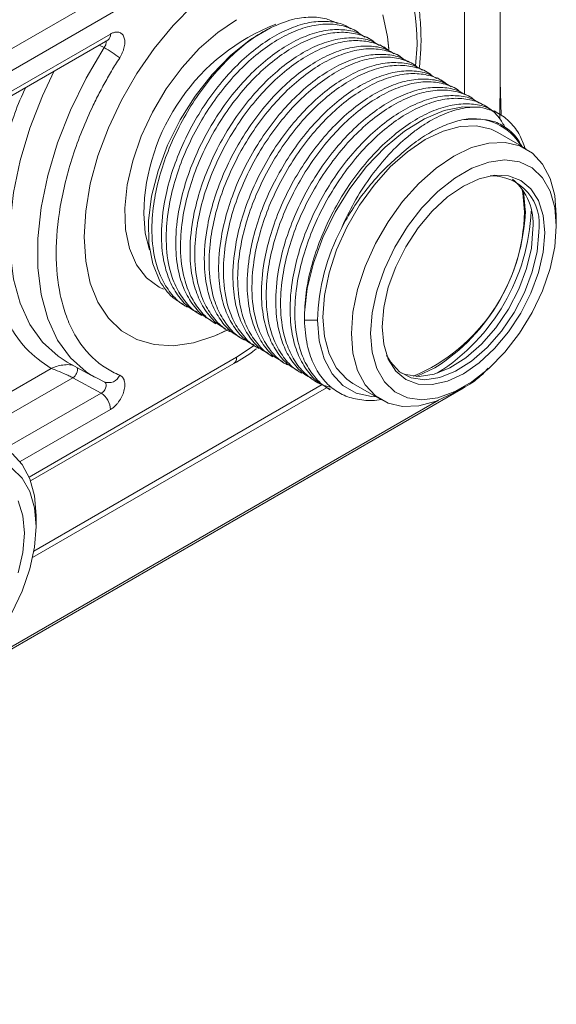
# Model space of a CAD drawing. Header units: millimetres. Extents: x 0 to 420, y 0 to 297.
# Tile 37 of 41: x 351 to 361, y 206 to 224. Entities that reach past the tile are written whole.
import ezdxf

# ---------------------------------------------------------------- set-up
doc = ezdxf.new("R2010")
doc.units = ezdxf.units.MM

msp = doc.modelspace()

# ---------------------------------------------------------------- linework, layer by layer
at = {"color": 7, "linetype": 'Continuous', "lineweight": 15}
for p, q in [((359.90554873, 222.65955698), (359.90554873, 230.63472904)), ((354.84042477, 225.89207774), (345.18841714, 220.32009234)), ((345.36210957, 220.0157136), (355.0141172, 225.587699)), ((347.70196035, 220.98535495), (352.67426641, 223.85580614)), ((357.22993244, 223.90754846), (357.14152943, 223.95858244)), ((357.49509407, 223.75447391), (357.40669105, 223.80550789)), ((347.65017241, 220.87089739), (352.62247847, 223.74134858)), ((352.6224574, 223.74133032), (352.62169349, 223.74141212)), ((357.76026097, 223.60139632), (357.67185795, 223.65243029)), ((358.0254226, 223.44832177), (357.93701958, 223.49935574)), ((358.29058949, 223.29524418), (358.20218648, 223.34627815)), ((358.55575639, 223.14216659), (358.46735338, 223.19320056)), ((358.82091802, 222.98909204), (358.732515, 223.04012601)), ((359.08608492, 222.83601444), (358.9976819, 222.88704842)), ((359.91913845, 222.3443289), (359.90554609, 222.98013369)), ((359.35125181, 222.68293685), (359.2628488, 222.73397083)), ((359.61641344, 222.5298623), (359.52801043, 222.58089628)), ((359.89900543, 222.65968472), (359.89537026, 222.28283371)), ((359.88158034, 222.37678471), (359.79317733, 222.42781869)), ((360.38826712, 221.723446), (359.85793859, 222.02959815)), ((360.37044954, 220.56952794), (360.37030203, 220.59515251)), ((360.94497694, 220.28888518), (360.9449743, 220.49298914)), ((354.0092336, 218.83880388), (354.09759446, 218.78779424)), ((354.27435308, 218.68575366), (354.36275609, 218.63471969)), ((354.53951998, 218.53267607), (354.62792299, 218.48164209)), ((356.51672084, 218.54891711), (356.27217692, 218.54891863)), ((354.80468687, 218.37959848), (354.89308989, 218.3285645)), ((355.0698485, 218.22652393), (355.15825152, 218.17548995)), ((355.3350154, 218.07344634), (355.42341841, 218.02241236)), ((351.87265443, 217.76827361), (352.37990492, 217.48973056)), ((355.6001823, 217.92036874), (355.68858531, 217.86933477)), ((355.86534393, 217.76729419), (355.95374694, 217.71626022)), ((351.19253337, 215.56698881), (354.96232926, 217.74324565)), ((356.13051082, 217.6142166), (356.21891384, 217.56318263)), ((351.97575879, 217.47817928), (352.50057398, 217.19244061)), ((352.29557961, 217.53932065), (352.55781994, 217.4052888)), ((356.39567772, 217.46113901), (356.48408074, 217.41010504)), ((339.41879411, 205.85384716), (359.21778328, 217.28356032)), ((351.22947771, 214.14501899), (356.68473134, 217.29426987)), ((351.25233448, 214.26381093), (356.60352227, 217.35298588)), ((356.66083935, 217.30806446), (356.74924236, 217.25703049)), ((357.17065553, 217.37458546), (357.70098406, 217.06843332)), ((359.04493379, 217.20166654), (359.2216845, 217.30373269)), ((351.29296931, 214.71689978), (351.29296667, 214.92100374))]:
    msp.add_line(p, q, dxfattribs=at)
at = {"color": 8, "linetype": 'Continuous', "lineweight": 15}
for p, q in [((359.23908061, 222.73503941), (359.23908061, 229.70587421)), ((352.55781994, 223.60522412), (352.46676431, 223.65145399)), ((358.36112224, 223.65488903), (358.33097671, 223.25805495)), ((360.37030203, 220.59515251), (360.33443506, 220.94821142)), ((355.33749416, 218.07864818), (355.0141172, 217.85770626)), ((355.0141172, 217.85770626), (351.16604671, 215.63626245)), ((350.16896818, 216.83978747), (351.57501602, 217.65148161)), ((350.46460461, 216.60580854), (351.97575879, 217.47817928)), ((349.83823922, 211.9111453), (358.76205995, 217.06275735)), ((352.50057398, 217.19244061), (350.71680345, 216.1626918)), ((352.67426641, 216.88806794), (351.0005255, 215.92183788))]:
    msp.add_line(p, q, dxfattribs=at)
at = {"color": 7, "linetype": 'Continuous', "lineweight": 15, "flags": 128}
for points in [[(354.85909582, 218.37195798), (354.61158845, 218.25740986), (354.21725727, 218.12882521), (353.83914472, 218.07340013), (353.48495314, 218.09226547), (353.16189228, 218.18503576), (352.87653441, 218.3498229), (352.63469316, 218.58326968), (352.44128917, 218.8806273), (352.30026055, 219.23584362), (352.21447854, 219.64168486), (352.18568961, 220.08988766), (352.21447854, 220.57133249), (352.30026055, 221.07621249), (352.44128917, 221.59425395), (352.63469316, 222.11491106), (352.87653441, 222.62758788), (353.16189228, 223.12183917), (353.48495314, 223.58761063), (353.83914472, 224.01541382), (354.21725727, 224.39654819)], [(354.21725727, 224.39654819), (353.83914472, 224.01541382), (353.48495314, 223.58761063), (353.16189228, 223.12183917), (352.87653441, 222.62758788), (352.63469316, 222.11491106), (352.44128917, 221.59425395), (352.30026055, 221.07621249), (352.21447854, 220.57133249), (352.18568961, 220.08988766), (352.21447854, 219.64168486), (352.30026055, 219.23584362), (352.44128917, 218.8806273), (352.63469316, 218.58326968), (352.87653441, 218.3498229), (353.16189228, 218.18503576), (353.48495314, 218.09226547), (353.83914472, 218.07340013), (354.21725727, 218.12882521), (354.61158845, 218.25740986), (354.84030886, 218.36237487)], [(357.72797385, 224.20956468), (357.81375585, 223.80372648), (357.8363413, 223.56814208)], [(357.83574597, 223.57790952), (357.81375585, 223.80372648), (357.72797385, 224.20956468)], [(353.5904467, 219.26717282), (353.45720208, 219.58880181), (353.38594756, 219.96688935), (353.37884845, 220.38992792), (353.43612338, 220.84506111), (353.55602853, 221.31844561), (353.7349182, 221.79566948), (353.96735017, 222.26223272), (354.2462543, 222.70393054), (354.56314592, 223.1073355), (354.90839183, 223.46018222), (355.27148693, 223.75173395), (355.64138611, 223.97312018)], [(356.27239819, 218.684518), (356.32445481, 219.1360851), (356.43893092, 219.60690735), (356.61236784, 220.08276594), (356.83952618, 220.54928405), (357.11354392, 220.99235877), (357.42613919, 221.39861282), (357.76787374, 221.75577778), (358.12841896, 222.05304844), (358.49688515, 222.2814554), (358.86213764, 222.43409013), (359.21314449, 222.5063544), (359.53929788, 222.49604842)], [(357.17065553, 217.37458546), (357.05854491, 217.45113809), (356.86854692, 217.65479571), (356.72855353, 217.92065907), (356.64281894, 218.24065013), (356.61394835, 218.60504536), (356.64281894, 219.00277691), (356.72855353, 219.42175198), (356.86854692, 219.84924827), (357.05854491, 220.2722729), (357.29277603, 220.67797309), (357.5641227, 221.05402086), (357.86433997, 221.38899484), (358.18430568, 221.67270721), (358.51429706, 221.89654588), (358.84428845, 222.05370716), (359.16425415, 222.13941932), (359.46447142, 222.15106882), (359.7358181, 222.08831126), (359.85793859, 222.02959815)], [(359.04493379, 217.20166654), (359.04462559, 217.20148862), (358.7146342, 217.04432735), (358.3946685, 216.95861822), (358.09445123, 216.94696568), (357.82310455, 217.00972325), (357.58887344, 217.14498595), (357.39887545, 217.34864357), (357.25888206, 217.61450693), (357.17314746, 217.93449798), (357.14427687, 218.29889322), (357.17314746, 218.69662477), (357.25888206, 219.11559984), (357.39887545, 219.54309613), (357.58887344, 219.96612076), (357.82310455, 220.37182094), (358.09445123, 220.74786872), (358.3946685, 221.0828427), (358.7146342, 221.36655507), (359.04462559, 221.59039374), (359.37461697, 221.74755501), (359.69458268, 221.83326718), (359.99479995, 221.84491668), (360.26614663, 221.78215911), (360.50037774, 221.64689641), (360.69037573, 221.44323879), (360.83036912, 221.17737543), (360.91610371, 220.85738742), (360.9449743, 220.49298914), (360.9449743, 220.49298914)], [(357.49783098, 218.29889018), (357.52717836, 218.68155387), (357.61422214, 219.08506556), (357.7559936, 219.49569006), (357.94766956, 219.89944288), (358.1827199, 220.28257701), (358.45314199, 220.63204061), (358.74972672, 220.93593482), (359.06237468, 221.18390916), (359.38043587, 221.36752198), (359.69308383, 221.48052328), (359.98966857, 221.51905853), (360.26009065, 221.48181762), (360.49514099, 221.37006684), (360.68681695, 221.18761837), (360.82858842, 220.94067972), (360.91562956, 220.63766511), (360.94497694, 220.28888518), (360.91562956, 219.90622453), (360.82858842, 219.50270827), (360.68681695, 219.09208378), (360.49514099, 218.68833095), (360.26009065, 218.30519986), (359.98966857, 217.95573627), (359.69308383, 217.65184206), (359.38043587, 217.40386772), (359.06237468, 217.2202549), (358.74972672, 217.10725359), (358.45314199, 217.06871835), (358.1827199, 217.10595926), (357.94766956, 217.217707), (357.7559936, 217.40015547), (357.61422214, 217.64709412), (357.52717836, 217.95011329), (357.49783098, 218.29889018)], [(360.72947483, 220.16447846), (360.70049888, 219.8080066), (360.61467999, 219.43177868), (360.4753188, 219.05025079), (360.28777059, 218.67808568), (360.05924511, 218.32958698), (359.79851944, 218.01814714), (359.51561399, 217.75572882), (359.22140528, 217.55242538), (358.92719393, 217.41604115), (358.64429111, 217.35182531), (358.38356544, 217.3622377), (358.15503733, 217.44688497), (357.96748912, 217.60251153), (357.82813056, 217.82313793), (357.74231168, 218.10028148), (357.71333572, 218.42329841), (357.74231168, 218.77977028), (357.82813056, 219.15599516), (357.96748912, 219.53752153), (358.15503733, 219.90968968), (358.38356544, 220.2581899), (358.64429111, 220.56962974), (358.92719393, 220.8320435), (359.22140528, 221.03535454), (359.51561399, 221.17173117), (359.79851944, 221.23595157), (360.05924511, 221.22553918), (360.28777059, 221.14089038), (360.4753188, 220.98526078), (360.61467999, 220.7646359), (360.70049888, 220.4874954), (360.72947483, 220.16447846)], [(360.3041183, 220.9921675), (360.32274194, 220.90513534), (360.35277157, 220.55932266)], [(357.79688394, 217.89992522), (357.86781182, 217.77185966), (358.03740811, 217.58838816), (358.25258357, 217.47641262), (358.5045269, 217.44051642), (358.78292527, 217.48216823), (359.07637797, 217.59965959), (359.37287578, 217.78819006), (359.66027514, 218.04003144), (359.92681445, 218.34487753), (360.16157766, 218.69024862), (360.3549553, 219.06200405), (360.49903167, 219.44492162), (360.5879062, 219.82333026), (360.61793847, 220.18173208)], [(358.0616004, 217.57062286), (358.14651576, 217.53764426), (358.39845908, 217.50174807), (358.67685746, 217.54339987), (358.97031016, 217.66089123), (359.26680797, 217.8494217), (359.55420733, 218.10126309), (359.82074663, 218.40610917), (360.05550985, 218.75148026), (360.24888749, 219.12323265), (360.39296386, 219.50615326), (360.48183839, 219.88456191), (360.51187065, 220.24296373)], [(356.51672084, 218.54891711), (356.54706657, 218.16587519), (356.6371897, 217.82951552), (356.78434542, 217.55004985), (356.98406353, 217.33597297), (357.23028015, 217.19378894), (357.51550895, 217.12782091), (357.60599823, 217.1232679)], [(350.84837011, 216.07491101), (351.0383681, 215.87125339), (351.17836149, 215.60539003), (351.26409608, 215.28540202), (351.29296667, 214.92100374), (351.29296667, 214.92100374)], [(350.84313336, 215.79808143), (351.03480932, 215.61563296), (351.17658079, 215.36869432), (351.26362193, 215.06567971), (351.29296931, 214.71689978), (351.26362193, 214.33423913), (351.17658079, 213.93072287), (351.03480932, 213.52009838), (350.84313336, 213.11634555)], [(350.96267236, 215.1926505), (351.04849124, 214.91551), (351.0774672, 214.59249306)], [(351.0774672, 214.59249306), (351.04849124, 214.2360212), (350.96267236, 213.85979327)]]:
    msp.add_lwpolyline(points, dxfattribs=at)
at = {"color": 8, "linetype": 'Continuous', "lineweight": 15, "flags": 128}
for points in [[(353.65941212, 219.12241016), (353.57687278, 219.16132623), (353.34411418, 219.33235031), (353.15939771, 219.57214312), (353.02803916, 219.87380522), (352.95381329, 220.22865329), (352.93886169, 220.62648325), (352.98361111, 221.05584857), (353.08677342, 221.50440097), (353.24538255, 221.95923415), (353.4548761, 222.4072625), (353.70922443, 222.83559369), (354.00111242, 223.23191347), (354.32214234, 223.58480962), (354.66308136, 223.88413993), (355.0141172, 224.12129536)], [(352.55781994, 223.60522412), (352.22139853, 223.03333588), (351.9314124, 222.43998606), (351.69300085, 221.83570356), (351.51039173, 221.23119071), (351.38682507, 220.63716976), (351.32448725, 220.06417443), (351.32448725, 219.52235983), (351.38682507, 219.02133821), (351.51039173, 218.56998429), (351.69300085, 218.1763105), (351.9314124, 217.84728602), (352.22139853, 217.5887501), (352.29557961, 217.53932065)], [(351.63184314, 223.16945955), (351.41404403, 222.71033987), (351.17846686, 222.10896511), (350.99808625, 221.50764296), (350.87605268, 220.91687969), (350.81449984, 220.3469961), (350.81449984, 219.80793437), (350.87605268, 219.30911513), (350.99808625, 218.85924881), (351.17846686, 218.46619273), (351.41404403, 218.13680654), (351.70070582, 217.8768443), (351.87265443, 217.76827361)], [(353.2905429, 220.52360649), (353.31941349, 220.15921125), (353.39992978, 219.85297137)], [(358.3454041, 217.50273461), (358.3757314, 217.51321247), (358.69450645, 217.66274583)]]:
    msp.add_lwpolyline(points, dxfattribs=at)
at = {"color": 8, "linetype": 'Continuous', "lineweight": 15}
for centre, radius, start, end in [((357.14047373, 220.45108625), 3.85061379, 111.278310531, 178.920860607), ((352.5553095, 223.840685), 0.11991412, 304.06564037, 7.244270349), ((354.89135348, 217.84430487), 0.12349303, 305.081084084, 6.229970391)]:
    msp.add_arc(centre, radius, start, end, dxfattribs=at)
at = {"color": 7, "linetype": 'Continuous', "lineweight": 15}
for centre, radius, start, end in [((351.05600604, 221.00954606), 2.99883137, 53.351839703, 59.947077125), ((359.40881714, 221.25872493), 1.02577224, 30.431008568, 99.95967832), ((359.74102474, 220.33476629), 0.89016693, 350.100744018, 91.599833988), ((359.45378407, 220.34315718), 1.06281982, 354.590617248, 50.227131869), ((356.98367542, 220.61206661), 3.36950898, 292.851015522, 359.10309521), ((356.75886199, 220.71530132), 3.61452825, 302.379038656, 357.688642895), ((356.74044748, 220.7262489), 3.7393582, 302.364758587, 357.597938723), ((360.44080569, 218.43844969), 3.92563944, 152.53968729, 178.38748492), ((351.8859721, 217.62747249), 0.17421284, 301.023195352, 13.421661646), ((352.64242103, 217.60727132), 0.21898466, 247.273455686, 338.385148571), ((359.19151371, 217.32621177), 0.05009229, 301.629446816, 346.548143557), ((352.28950632, 216.87024759), 0.38517256, 2.651786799, 56.771313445)]:
    msp.add_arc(centre, radius, start, end, dxfattribs=at)
for points, knots in [([(358.36112191, 223.65488835), (358.36112191, 224.67992045), (358.0084743, 225.4594681), (356.7531395, 226.18439304), (355.90177284, 226.10013398), (355.0141171, 225.58770122)], [0, 0, 0, 0, 0.5, 0.5, 1, 1, 1, 1]), ([(358.40250781, 223.21754818), (358.41346483, 223.33085681), (358.43829842, 223.58766591), (358.43492437, 223.97089491), (358.39861915, 224.36656975), (358.32334293, 224.74089023), (358.20947198, 225.09032418), (358.05514106, 225.41022939), (357.85991772, 225.6985981), (357.61738766, 225.94283984), (357.42862155, 226.09614825), (357.31238537, 226.14778777), (357.30271214, 226.15208523)], [0, 0, 0, 0, 0.0855877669, 0.1939809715, 0.3034442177, 0.4138518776, 0.5252235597, 0.6377615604, 0.7519125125, 0.8685281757, 0.9890588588, 1, 1, 1, 1]), ([(355.64138611, 223.97312018), (355.78022358, 224.03158989), (356.03546178, 224.13908034), (356.38342255, 224.17880029), (356.66712498, 224.15589096), (356.82060358, 224.08197439), (356.88790023, 224.04956376)], [0, 0, 0, 0, 0.3001693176, 0.5518299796, 0.803488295, 1, 1, 1, 1]), ([(354.10119802, 218.79444643), (354.08102678, 218.80352378), (353.96932792, 218.8537899), (353.80762411, 219.01707838), (353.62741789, 219.28346526), (353.48749482, 219.66247386), (353.42637444, 220.13605548), (353.46133387, 220.66454377), (353.561018, 221.15343806), (353.71037369, 221.62136438), (353.91306236, 222.08318539), (354.16106404, 222.52653881), (354.4483302, 222.93810765), (354.76527412, 223.30808885), (355.10382914, 223.62281166), (355.39977331, 223.84018784), (355.57900782, 223.93880043), (355.64138611, 223.97312018)], [0, 0, 0, 0, 0.0153339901, 0.0849124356, 0.1544892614, 0.224065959, 0.3237868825, 0.4062324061, 0.4758113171, 0.5453907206, 0.6149692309, 0.6845481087, 0.7541251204, 0.8237018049, 0.8932804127, 0.9628587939, 1, 1, 1, 1]), ([(357.13615834, 223.94922164), (357.09359761, 223.97596757), (356.97073154, 224.05317882), (356.72321253, 224.09751239), (356.40795263, 224.08738699), (356.06889681, 223.99427633), (355.71885731, 223.8286705), (355.36729604, 223.59077083), (355.02483873, 223.29009607), (354.70171968, 222.93262917), (354.4061341, 222.5306345), (354.14773057, 222.09390476), (353.93287278, 221.6356565), (353.77004734, 221.16788945), (353.64611125, 220.63755318), (353.60205338, 220.1028379), (353.65375227, 219.62465953), (353.76846252, 219.25891554), (353.93435475, 218.97513629), (354.1071151, 218.78434469), (354.23790347, 218.71672917), (354.27972153, 218.69510989)], [0, 0, 0, 0, 0.0284657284, 0.0821760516, 0.1358864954, 0.1895977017, 0.2433090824, 0.2970197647, 0.3507299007, 0.4044404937, 0.458150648, 0.5118623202, 0.565573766, 0.6192839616, 0.6729944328, 0.7499741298, 0.8136187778, 0.867330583, 0.9210424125, 0.9747542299, 1, 1, 1, 1]), ([(354.36635965, 218.64137188), (354.34618836, 218.65044926), (354.23448928, 218.7007155), (354.07279257, 218.86399989), (353.89258643, 219.13038678), (353.75265209, 219.50940169), (353.6915459, 219.98297546), (353.72649401, 220.51146992), (353.82617839, 221.00036437), (353.97554168, 221.46828536), (354.17823151, 221.9301099), (354.42622095, 222.37345446), (354.7135029, 222.78507272), (355.03042798, 223.15484756), (355.36904258, 223.47034641), (355.71918356, 223.72483588), (356.07078, 223.90883696), (356.41299376, 224.01982242), (356.73704988, 224.05377423), (357.02912676, 224.00446108), (357.2237627, 223.93076736), (357.30461542, 223.85489164), (357.31520342, 223.8449554)], [0, 0, 0, 0, 0.0116058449, 0.0642677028, 0.1169283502, 0.1695889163, 0.2450647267, 0.307465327, 0.3601275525, 0.412790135, 0.4654520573, 0.5181142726, 0.5707750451, 0.6234355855, 0.6760975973, 0.7287594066, 0.781420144, 0.8340811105, 0.8867417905, 0.9394023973, 0.9920644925, 1, 1, 1, 1]), ([(352.67426615, 223.85580608), (352.68324476, 223.86068548), (352.70120275, 223.8704447), (352.72795129, 223.88091445), (352.75844629, 223.88937925), (352.79193193, 223.8932873), (352.83832442, 223.88854149), (352.88746493, 223.86237474), (352.92726281, 223.80299495), (352.9431411, 223.7196008), (352.93616361, 223.6373601), (352.91853323, 223.56840626), (352.89954559, 223.51625098), (352.8756933, 223.46449442), (352.85590389, 223.43186987), (352.84600756, 223.41555491)], [0, 0, 0, 0, 0.0417647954, 0.0835332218, 0.1257417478, 0.1882165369, 0.250586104, 0.3754009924, 0.5002273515, 0.6248869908, 0.7498160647, 0.8120013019, 0.8746333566, 0.93730636, 1, 1, 1, 1]), ([(357.40131997, 223.79614709), (357.35875904, 223.82289313), (357.23589235, 223.90010474), (356.98838081, 223.94443401), (356.67312168, 223.93430822), (356.33405393, 223.84120423), (355.98402917, 223.67559023), (355.6324532, 223.43769867), (355.29000766, 223.1370174), (354.96688837, 222.77955065), (354.67129196, 222.3775619), (354.41289989, 221.9408259), (354.19803913, 221.4825792), (354.035214, 221.01481199), (353.91127991, 220.48447466), (353.86721092, 219.94976554), (353.91892106, 219.47158091), (354.03362895, 219.10583821), (354.19952177, 218.82205863), (354.37228199, 218.63126711), (354.50307037, 218.56365158), (354.54488843, 218.5420323)], [0, 0, 0, 0, 0.0284657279, 0.0821760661, 0.1358865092, 0.1895976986, 0.243309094, 0.2970197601, 0.3507299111, 0.4044405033, 0.4581506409, 0.5118623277, 0.5655737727, 0.6192839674, 0.6729944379, 0.7499741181, 0.8136187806, 0.867330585, 0.9210424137, 0.9747542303, 1, 1, 1, 1]), ([(354.63152655, 218.48829429), (354.61135531, 218.49737164), (354.49965645, 218.54763775), (354.33795252, 218.7109263), (354.15774683, 218.97731289), (354.01782154, 219.35632269), (353.95671235, 219.82989812), (353.99166046, 220.35839258), (354.09134707, 220.84728586), (354.24070183, 221.31521156), (354.44339187, 221.77703599), (354.69138897, 222.22037631), (354.97867201, 222.63199398), (355.29558509, 223.00177538), (355.63421444, 223.31726618), (355.98434072, 223.57176372), (356.33594888, 223.7557583), (356.67816264, 223.86674373), (357.00220706, 223.90070218), (357.29429859, 223.85138068), (357.48892402, 223.777693), (357.56977701, 223.70181711), (357.58036505, 223.69188085)], [0, 0, 0, 0, 0.0116058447, 0.064267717, 0.1169283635, 0.169588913, 0.2450647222, 0.3074653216, 0.3601275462, 0.4127901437, 0.4654520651, 0.5181142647, 0.5707750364, 0.6234355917, 0.676097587, 0.7287594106, 0.7814201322, 0.8340810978, 0.8867417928, 0.9394023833, 0.9920644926, 1, 1, 1, 1]), ([(357.66648686, 223.6430695), (357.62392622, 223.66981538), (357.50106039, 223.7470265), (357.25353831, 223.79136179), (356.9382911, 223.78122922), (356.59922028, 223.68812695), (356.24919575, 223.5225128), (355.89762191, 223.28462012), (355.5551678, 222.98394363), (355.23204867, 222.62647678), (354.93646022, 222.22448362), (354.67806814, 221.78774763), (354.46319942, 221.32950533), (354.30037425, 220.86173814), (354.17644946, 220.33139567), (354.13237733, 219.79668821), (354.18408758, 219.31850354), (354.29879741, 218.95275976), (354.46468259, 218.66898451), (354.63744063, 218.47819428), (354.76823525, 218.41057515), (354.81005533, 218.38895471)], [0, 0, 0, 0, 0.02846572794, 0.08217605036, 0.1358865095, 0.18959769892, 0.24330909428, 0.29701976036, 0.35072989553, 0.4044404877, 0.45815064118, 0.51186232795, 0.56557375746, 0.61928395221, 0.67299443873, 0.749974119, 0.81361878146, 0.86733058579, 0.92104239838, 0.97475421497, 1, 1, 1, 1]), ([(354.89669344, 218.33521669), (354.8765222, 218.34429405), (354.76482334, 218.39456016), (354.60311953, 218.55784864), (354.42291332, 218.82423553), (354.28299024, 219.20324413), (354.22186989, 219.67682576), (354.25682923, 220.20531399), (354.35651362, 220.69420846), (354.50586838, 221.16213416), (354.70856052, 221.6239575), (354.95654933, 222.0673024), (355.24383151, 222.47892054), (355.56075631, 222.84869552), (355.89937178, 223.16419389), (356.24950956, 223.41868511), (356.60111779, 223.60267961), (356.94331977, 223.71367167), (357.26737908, 223.74762172), (357.5594551, 223.69830905), (357.75409123, 223.62461522), (357.83494395, 223.5487395), (357.84553194, 223.53880326)], [0, 0, 0, 0, 0.0116058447, 0.064267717, 0.1169283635, 0.1695889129, 0.2450647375, 0.3074653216, 0.3601275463, 0.4127901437, 0.4654520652, 0.5181142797, 0.5707750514, 0.6234355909, 0.6760976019, 0.7287594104, 0.7814201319, 0.8340811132, 0.8867417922, 0.9394023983, 0.9920644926, 1, 1, 1, 1]), ([(357.93164849, 223.48999495), (357.88908986, 223.51673967), (357.76622988, 223.59394741), (357.51870698, 223.63828322), (357.20344832, 223.6281571), (356.86439216, 223.53504663), (356.51435275, 223.36944076), (356.16279146, 223.1315411), (355.82033416, 222.83086634), (355.4972151, 222.47339943), (355.20162952, 222.07140477), (354.943226, 221.63467503), (354.7283682, 221.17642677), (354.56554276, 220.70865971), (354.44160667, 220.17832345), (354.3975488, 219.64360817), (354.4492477, 219.16542979), (354.56395795, 218.79968581), (354.72985017, 218.51590656), (354.90261053, 218.32511496), (355.0333989, 218.25749944), (355.07521696, 218.23588016)], [0, 0, 0, 0, 0.0284657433, 0.0821760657, 0.1358865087, 0.1895977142, 0.243309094, 0.2970197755, 0.3507299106, 0.4044405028, 0.4581506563, 0.5118623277, 0.5655737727, 0.6192839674, 0.6729944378, 0.7499741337, 0.8136187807, 0.867330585, 0.9210424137, 0.9747542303, 1, 1, 1, 1]), ([(352.84600756, 223.41555491), (352.82016582, 223.37481014), (352.76854085, 223.29341283), (352.69379958, 223.1695306), (352.62118327, 223.04457213), (352.55087457, 222.91839486), (352.48282508, 222.79103852), (352.41704714, 222.66248848), (352.29917507, 222.42171451), (352.14203956, 222.06457201), (351.97009656, 221.59069807), (351.8342943, 221.11822926), (351.7060646, 220.50598687), (351.64136473, 219.77565501), (351.70605806, 219.12009201), (351.83427444, 218.65588857), (351.97004579, 218.34026121), (352.14200396, 218.06483224), (352.31356561, 217.87304133), (352.46520399, 217.74335359), (352.58497422, 217.65889515), (352.71129985, 217.58526137), (352.80106008, 217.54617754), (352.84600756, 217.52660629)], [0, 0, 0, 0, 0.0176952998, 0.035350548, 0.0529822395, 0.0706069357, 0.0882412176, 0.1059016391, 0.1236046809, 0.1868455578, 0.2501183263, 0.3133592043, 0.376631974, 0.5000048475, 0.623377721, 0.6866185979, 0.7498913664, 0.8131322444, 0.876405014, 0.9073422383, 0.9381945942, 0.969050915, 1, 1, 1, 1]), ([(355.16185507, 218.18214214), (355.14168385, 218.19121949), (355.02998508, 218.24148555), (354.86827857, 218.40477555), (354.68808434, 218.67115565), (354.54814646, 219.05017255), (354.48704185, 219.52374543), (354.52198859, 220.05224065), (354.6216763, 220.54113333), (354.77102786, 221.00906073), (354.97372962, 221.47087876), (355.22171499, 221.91422548), (355.5090012, 222.32584147), (355.82591342, 222.69562335), (356.16454307, 223.01111398), (356.51466905, 223.2656117), (356.86627813, 223.44960575), (357.20848847, 223.56059309), (357.5325455, 223.59454439), (357.82462213, 223.54523138), (358.01925813, 223.47153763), (358.10011084, 223.39566191), (358.11069884, 223.38572567)], [0, 0, 0, 0, 0.0116058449, 0.064267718, 0.1169283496, 0.1695889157, 0.2450647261, 0.3074653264, 0.3601275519, 0.4127901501, 0.4654520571, 0.5181142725, 0.570775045, 0.6234356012, 0.6760975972, 0.7287594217, 0.7814201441, 0.8340811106, 0.8867417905, 0.9394023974, 0.9920644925, 1, 1, 1, 1]), ([(358.19681539, 223.33691736), (358.15425446, 223.3636634), (358.03138777, 223.44087501), (357.78387624, 223.48520428), (357.4686171, 223.47507849), (357.12954936, 223.38197449), (356.77952459, 223.21636049), (356.42794862, 222.97846894), (356.08550309, 222.67778767), (355.7623838, 222.32032092), (355.46678738, 221.91833216), (355.20839532, 221.48159617), (354.99353456, 221.02334947), (354.83070942, 220.55558226), (354.70677533, 220.02524493), (354.66270634, 219.49053581), (354.71441649, 219.01235118), (354.82912437, 218.64660848), (354.9950172, 218.3628289), (355.16777741, 218.17203737), (355.29856579, 218.10442185), (355.34038385, 218.08280257)], [0, 0, 0, 0, 0.0284657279, 0.0821760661, 0.1358865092, 0.1895976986, 0.243309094, 0.2970197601, 0.3507299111, 0.4044405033, 0.4581506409, 0.5118623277, 0.5655737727, 0.6192839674, 0.6729944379, 0.7499741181, 0.8136187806, 0.867330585, 0.9210424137, 0.9747542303, 1, 1, 1, 1]), ([(355.42702197, 218.02906455), (355.40685073, 218.0381419), (355.29515187, 218.08840802), (355.13344794, 218.25169657), (354.95324226, 218.51808316), (354.81331697, 218.89709296), (354.75220777, 219.37066839), (354.7871559, 219.89916283), (354.88684245, 220.38805615), (355.03619743, 220.85598173), (355.23888663, 221.31780662), (355.48688691, 221.76114526), (355.77415818, 222.17276935), (356.09108303, 222.54254433), (356.4297092, 222.85803681), (356.77983632, 223.11253389), (357.13144426, 223.29652859), (357.47365808, 223.40751399), (357.79770248, 223.44147245), (358.08979402, 223.39215095), (358.28441944, 223.31846326), (358.36527244, 223.24258738), (358.37586047, 223.23265112)], [0, 0, 0, 0, 0.0116058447, 0.064267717, 0.1169283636, 0.169588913, 0.2450647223, 0.3074653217, 0.3601275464, 0.4127901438, 0.4654520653, 0.5181142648, 0.570775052, 0.6234355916, 0.6760975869, 0.7287594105, 0.7814201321, 0.8340810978, 0.8867417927, 0.9394023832, 0.9920644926, 1, 1, 1, 1]), ([(358.46198229, 223.18383977), (358.41942165, 223.21058565), (358.29655582, 223.28779676), (358.04903373, 223.33213205), (357.73378653, 223.32199949), (357.39471571, 223.22889722), (357.04469119, 223.06328306), (356.69311729, 222.82539042), (356.3506634, 222.5247138), (356.02754344, 222.1672474), (355.7319581, 221.7652526), (355.4735545, 221.3285229), (355.25869676, 220.87027461), (355.09587119, 220.40250763), (354.97193564, 219.87217106), (354.92787507, 219.33745724), (354.97958253, 218.85927407), (355.09429295, 218.49352997), (355.26017798, 218.2097548), (355.43293606, 218.01896454), (355.56373068, 217.95134541), (355.60555075, 217.92972498)], [0, 0, 0, 0, 0.028465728, 0.0821760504, 0.1358865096, 0.189597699, 0.2433090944, 0.2970197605, 0.3507298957, 0.4044404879, 0.4581506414, 0.5118623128, 0.5655737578, 0.6192839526, 0.672994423, 0.7499741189, 0.8136187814, 0.8673305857, 0.9210423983, 0.974754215, 1, 1, 1, 1]), ([(355.69218887, 217.87598696), (355.67201763, 217.88506431), (355.56031876, 217.93533043), (355.39861497, 218.0986189), (355.2184087, 218.36500582), (355.07848587, 218.74401428), (355.01736426, 219.2175966), (355.0523276, 219.74608269), (355.15199993, 220.23498377), (355.30136627, 220.70290313), (355.50405529, 221.16472812), (355.75204493, 221.60807257), (356.03932689, 222.01969083), (356.35625175, 222.38946578), (356.6948672, 222.70496416), (357.04500498, 222.95945537), (357.39661322, 223.14344987), (357.73881519, 223.25444194), (358.0628745, 223.28839198), (358.35495052, 223.23907931), (358.54958666, 223.16538548), (358.63043937, 223.08950977), (358.64102737, 223.07957353)], [0, 0, 0, 0, 0.0116058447, 0.064267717, 0.1169283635, 0.169588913, 0.2450647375, 0.3074653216, 0.360127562, 0.4127901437, 0.4654520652, 0.5181142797, 0.5707750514, 0.6234355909, 0.6760976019, 0.7287594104, 0.7814201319, 0.8340811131, 0.8867417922, 0.9394023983, 0.9920644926, 1, 1, 1, 1]), ([(358.72714392, 223.03076522), (358.68458529, 223.05750993), (358.56172531, 223.13471767), (358.31420236, 223.17905351), (357.99894392, 223.16892727), (357.65988692, 223.07581727), (357.3098507, 222.91020966), (356.95827762, 222.67231653), (356.6158321, 222.37163526), (356.29270986, 222.01417007), (355.99712513, 221.61217494), (355.73872137, 221.17544532), (355.52386364, 220.71719702), (355.36103818, 220.24942998), (355.2371021, 219.71909371), (355.19304422, 219.18437844), (355.24474312, 218.70620006), (355.35945337, 218.34045608), (355.52534559, 218.05667683), (355.69810595, 217.86588523), (355.82889432, 217.7982697), (355.87071238, 217.77665043)], [0, 0, 0, 0, 0.0284657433, 0.0821760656, 0.1358865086, 0.1895977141, 0.2433090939, 0.2970197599, 0.350729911, 0.4044405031, 0.4581506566, 0.511862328, 0.5655737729, 0.6192839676, 0.672994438, 0.7499741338, 0.8136187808, 0.8673305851, 0.9210424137, 0.9747542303, 1, 1, 1, 1]), ([(355.9573505, 217.72291241), (355.93717926, 217.73198976), (355.8254804, 217.78225588), (355.66377647, 217.94554442), (355.48357079, 218.21193101), (355.34364548, 218.59094083), (355.28253638, 219.0645162), (355.3174842, 219.59301082), (355.41717168, 220.08190362), (355.56652329, 220.54983099), (355.76922504, 221.01164903), (356.01721042, 221.45499575), (356.30449662, 221.86661174), (356.62140885, 222.23639361), (356.96003849, 222.55188425), (357.31016447, 222.80638196), (357.66177355, 222.99037602), (358.0039839, 223.10136335), (358.32804092, 223.13531466), (358.62011755, 223.08600165), (358.81475355, 223.01230789), (358.89560627, 222.93643217), (358.90619426, 222.92649593)], [0, 0, 0, 0, 0.0116058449, 0.064267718, 0.1169283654, 0.1695889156, 0.2450647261, 0.3074653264, 0.3601275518, 0.4127901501, 0.4654520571, 0.5181142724, 0.570775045, 0.6234356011, 0.6760975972, 0.7287594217, 0.7814201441, 0.8340811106, 0.8867417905, 0.9394023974, 0.9920644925, 1, 1, 1, 1]), ([(358.99231081, 222.87768762), (358.94974988, 222.90443367), (358.8268832, 222.98164528), (358.57937167, 223.02597454), (358.26411248, 223.01584878), (357.92504496, 222.92274466), (357.57501935, 222.75713113), (357.22344657, 222.51923786), (356.88098925, 222.21856307), (356.55788174, 221.86108986), (356.26228214, 221.4591028), (356.00389092, 221.02236634), (355.78902993, 220.56411976), (355.62620486, 220.09635252), (355.50227075, 219.5660152), (355.45820177, 219.03130607), (355.50991191, 218.55312145), (355.6246198, 218.18737875), (355.79051262, 217.90359916), (355.96327284, 217.71280764), (356.09406122, 217.64519211), (356.13587928, 217.62357283)], [0, 0, 0, 0, 0.0284657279, 0.0821760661, 0.1358865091, 0.1895976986, 0.2433090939, 0.29701976, 0.3507298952, 0.4044405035, 0.4581506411, 0.5118623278, 0.5655737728, 0.6192839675, 0.6729944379, 0.7499741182, 0.8136187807, 0.867330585, 0.9210424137, 0.9747542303, 1, 1, 1, 1]), ([(356.22251739, 217.56983482), (356.20234615, 217.57891217), (356.09064729, 217.62917829), (355.92894348, 217.79246677), (355.74873727, 218.05885365), (355.6088142, 218.43786225), (355.54769382, 218.91144389), (355.58265324, 219.43993209), (355.6823374, 219.92882668), (355.83169298, 220.39675193), (356.03438202, 220.85857691), (356.28238234, 221.30191553), (356.56965361, 221.71353961), (356.88657841, 222.08331462), (357.2252048, 222.39880697), (357.57533108, 222.65330453), (357.92694221, 222.83729748), (358.26914424, 222.94828949), (358.59320043, 222.98224131), (358.88528874, 222.93292161), (359.07991489, 222.85923352), (359.16076786, 222.78335764), (359.17135589, 222.77342138)], [0, 0, 0, 0, 0.01160584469, 0.06426771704, 0.11692836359, 0.16958891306, 0.24506473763, 0.30746532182, 0.36012754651, 0.41279014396, 0.46545206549, 0.51811426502, 0.57077505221, 0.62343559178, 0.67609758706, 0.72875941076, 0.78142013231, 0.8340811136, 0.88674179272, 0.93940238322, 0.99206449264, 1, 1, 1, 1]), ([(359.25747771, 222.72461003), (359.21491707, 222.75135591), (359.09205124, 222.82856703), (358.84452916, 222.87290232), (358.52928195, 222.86276975), (358.19021113, 222.76966748), (357.84018661, 222.60405333), (357.48861271, 222.36616068), (357.14615882, 222.06548407), (356.82303886, 221.70801767), (356.52745352, 221.30602286), (356.26904994, 220.86929316), (356.05419214, 220.41104489), (355.89136676, 219.94327782), (355.76743043, 219.41294168), (355.72337375, 218.87822573), (355.77506884, 218.40004946), (355.88979063, 218.03429899), (356.05567279, 217.75052541), (356.22843155, 217.55973477), (356.35922612, 217.49211567), (356.40104618, 217.47049524)], [0, 0, 0, 0, 0.0284657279, 0.0821760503, 0.1358865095, 0.1895976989, 0.2433090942, 0.2970197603, 0.3507298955, 0.4044404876, 0.4581506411, 0.5118623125, 0.5655737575, 0.6192839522, 0.6729944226, 0.7499741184, 0.8136187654, 0.8673305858, 0.9210423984, 0.974754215, 1, 1, 1, 1]), ([(356.7765904, 217.30264379), (356.75049985, 217.30647471), (356.62056224, 217.32555371), (356.42238161, 217.4371952), (356.19148953, 217.63445535), (356.01459836, 217.907083), (355.87370237, 218.28425946), (355.81292966, 218.7584986), (355.84780878, 219.28682615), (355.94749889, 219.7757607), (356.09686075, 220.24367162), (356.29955097, 220.70549887), (356.5475403, 221.1488427), (356.83482228, 221.56046116), (357.15174735, 221.93023594), (357.49036195, 222.2457348), (357.84050293, 222.50022427), (358.19209937, 222.68422535), (358.53431314, 222.79521081), (358.85836925, 222.82916262), (359.15044613, 222.77984948), (359.34508207, 222.70615575), (359.42593479, 222.63028003), (359.43652279, 222.62034379)], [0, 0, 0, 0, 0.0125495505, 0.0624999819, 0.1124502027, 0.1623992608, 0.2123482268, 0.2839376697, 0.3431251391, 0.393075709, 0.4430266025, 0.4929768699, 0.5429274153, 0.5928765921, 0.6428255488, 0.6927759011, 0.7427260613, 0.7926752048, 0.8426245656, 0.8925736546, 0.9425226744, 0.9924731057, 1, 1, 1, 1]), ([(359.52263934, 222.57153548), (359.48008071, 222.5982802), (359.35722074, 222.67548794), (359.10969778, 222.71982378), (358.79443934, 222.70969754), (358.45538234, 222.61658754), (358.10534612, 222.45097993), (357.75377304, 222.2130868), (357.41132753, 221.91240553), (357.08820528, 221.55494034), (356.79262055, 221.1529452), (356.5342168, 220.71621559), (356.31935906, 220.25796729), (356.15653361, 219.79020025), (356.03259752, 219.25986398), (355.98853965, 218.7251487), (356.04023854, 218.24697033), (356.1549488, 217.88122634), (356.32084102, 217.59744709), (356.49360138, 217.40665549), (356.62438974, 217.33903997), (356.6662078, 217.31742069)], [0, 0, 0, 0, 0.0284657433, 0.0821760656, 0.1358865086, 0.1895977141, 0.2433090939, 0.2970197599, 0.350729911, 0.4044405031, 0.4581506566, 0.511862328, 0.5655737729, 0.6192839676, 0.672994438, 0.7499741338, 0.8136187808, 0.8673305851, 0.9210424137, 0.9747542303, 1, 1, 1, 1]), ([(356.75284592, 217.26368268), (356.73267468, 217.27276003), (356.62097582, 217.32302614), (356.45927189, 217.48631469), (356.27906621, 217.75270128), (356.1391409, 218.13171109), (356.0780318, 218.60528647), (356.11297962, 219.13378108), (356.2126671, 219.62267389), (356.36201872, 220.09060127), (356.56472044, 220.55241926), (356.81270592, 220.99576614), (357.09999174, 221.40738155), (357.41690542, 221.77716557), (357.75552963, 222.09264821), (358.10567588, 222.34717575), (358.45720932, 222.5310585), (358.79970195, 222.64246126), (359.12270546, 222.67486217), (359.41871393, 222.63133534), (359.67553879, 222.50694458), (359.8737605, 222.33869922), (359.96027273, 222.18460695), (359.99572191, 222.12146624)], [0, 0, 0, 0, 0.0107333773, 0.0594364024, 0.1081382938, 0.1568400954, 0.2266420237, 0.2843516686, 0.3330550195, 0.3817587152, 0.4304617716, 0.4791651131, 0.5278671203, 0.5765689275, 0.6252720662, 0.6739750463, 0.7226770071, 0.7713791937, 0.8200811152, 0.8687829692, 0.9174862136, 0.9661892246, 1, 1, 1, 1]), ([(359.78780624, 222.41845789), (359.7452456, 222.44520377), (359.62237977, 222.52241489), (359.37485768, 222.56675018), (359.05961047, 222.55661761), (358.72053968, 222.46351535), (358.37051506, 222.29790115), (358.01894156, 222.06000868), (357.67648616, 221.75933142), (357.35337182, 221.40186741), (357.05776547, 220.99986363), (356.79944019, 220.56316725), (356.5843221, 220.10477692), (356.42245943, 219.63754455), (356.30643669, 219.15493321), (356.28413483, 218.84671942), (356.27239819, 218.684518)], [0, 0, 0, 0, 0.0388525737, 0.1121612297, 0.1854700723, 0.2587799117, 0.3320900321, 0.4053991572, 0.4787075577, 0.5520165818, 0.6253250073, 0.6986355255, 0.7719457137, 0.8452541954, 0.9185630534, 1, 1, 1, 1]), ([(356.95746681, 220.24869896), (357.02751513, 220.41314352), (357.10699436, 220.57303126), (357.28264784, 220.88477419), (357.37775127, 221.03425562), (357.57902173, 221.31620935), (357.68599342, 221.44987553), (357.91094065, 221.69933513), (358.02609975, 221.81210287), (358.2027149, 221.96396173), (358.26223689, 222.01168036), (358.38260607, 222.10119876), (358.44375532, 222.14309492), (358.62554615, 222.25795364), (358.74533546, 222.32082959), (358.98216303, 222.41965587), (359.1001389, 222.45566969), (359.3263483, 222.49778366), (359.43506286, 222.50432059), (359.53929648, 222.4960477)], [0, 0, 0, 0, 0.125, 0.125, 0.25, 0.25, 0.375, 0.375, 0.5, 0.5, 0.5625, 0.5625, 0.625, 0.625, 0.75, 0.75, 0.875, 0.875, 1, 1, 1, 1]), ([(359.53929788, 222.49604842), (359.65118546, 222.46762126), (359.85749534, 222.41520432), (360.09596656, 222.223803), (360.26748661, 222.00576118), (360.33470174, 221.81900548), (360.36406429, 221.73742228)], [0, 0, 0, 0, 0.2991857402, 0.5516696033, 0.8041493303, 1, 1, 1, 1]), ([(359.23140345, 222.26903628), (359.13228262, 222.25023795), (359.03139091, 222.22116726), (358.82611246, 222.1427521), (358.72159848, 222.09317136), (358.51498063, 221.97660891), (358.41213025, 221.90939447), (358.20739334, 221.756188), (358.10505243, 221.66979665), (358.00539728, 221.57553889)], [0, 0, 0, 0, 0.25, 0.25, 0.5, 0.5, 0.75, 0.75, 1, 1, 1, 1]), ([(360.3031621, 221.77257374), (360.276313, 221.82255992), (360.20173926, 221.96139721), (360.02331688, 222.11847507), (359.7137807, 222.28982993), (359.42157208, 222.27723511), (359.23140462, 222.26903849)], [0, 0, 0, 0, 0.1271092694, 0.353047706, 0.5789676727, 1, 1, 1, 1]), ([(358.00539728, 221.57553889), (357.90383933, 221.49060685), (357.80497046, 221.39814303), (357.61253632, 221.19836061), (357.51890943, 221.09076914), (357.34235652, 220.86699138), (357.25869168, 220.7500924), (357.10063025, 220.50622533), (357.02598741, 220.37869882), (356.95746681, 220.24869896)], [0, 0, 0, 0, 0.25, 0.25, 0.5, 0.5, 0.75, 0.75, 1, 1, 1, 1]), ([(353.5904467, 219.26717282), (353.66150803, 219.16085966), (353.7786949, 218.98553917), (353.94704495, 218.88502403), (354.01330867, 218.84546059)], [0, 0, 0, 0, 0.6063932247, 1, 1, 1, 1]), ([(356.27217692, 218.54891863), (356.28388929, 218.39031878), (356.30542408, 218.09871156), (356.42661583, 217.7437539), (356.59065644, 217.46423365), (356.80811995, 217.25345118), (357.06862503, 217.11069372), (357.37083788, 217.05527938), (357.58492728, 217.04600776), (357.7017067, 217.07627823), (357.70179275, 217.07630053)], [0, 0, 0, 0, 0.1658828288, 0.304997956, 0.4441121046, 0.5832371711, 0.7223541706, 0.8611263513, 0.9998976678, 1, 1, 1, 1]), ([(354.96228448, 217.74322588), (354.96232223, 217.74324565), (355.09119377, 217.81071844), (355.23561609, 217.90267247), (355.37335145, 218.00943453), (355.3828389, 218.01678848)], [0, 0, 0, 0, 0.0002728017, 0.9311370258, 1, 1, 1, 1]), ([(351.97575764, 217.47818154), (351.95193934, 217.49176897), (351.92442836, 217.50560446), (351.8777023, 217.52800898), (351.85638352, 217.53767582), (351.79624455, 217.56429811), (351.76170265, 217.57865495), (351.66801427, 217.61678989), (351.61724227, 217.63617059), (351.57501589, 217.65148232)], [0, 0, 0, 0, 0.125, 0.125, 0.25, 0.25, 0.5, 0.5, 1, 1, 1, 1]), ([(351.97709695, 217.7109241), (351.95666636, 217.71457742), (351.89459288, 217.72567719), (351.78681407, 217.71672911), (351.67118988, 217.69168553), (351.60719912, 217.66493523), (351.57501602, 217.65148161)], [0, 0, 0, 0, 0.1405415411, 0.4270020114, 0.7118201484, 1, 1, 1, 1]), ([(359.21463544, 217.28549617), (359.27060367, 217.31828714), (359.40633099, 217.39780781), (359.56389892, 217.52338408), (359.64912694, 217.6211033), (359.68178057, 217.65854272)], [0, 0, 0, 0, 0.302097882, 0.7326109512, 1, 1, 1, 1]), ([(352.50057464, 217.19244081), (352.52035968, 217.20185995), (352.53974701, 217.21776559), (352.57139436, 217.25728745), (352.58349647, 217.28084136), (352.59585221, 217.32670853), (352.59615316, 217.34940545), (352.58490253, 217.38525003), (352.57335858, 217.39875129), (352.55782177, 217.40528734)], [0, 0, 0, 0, 0.25, 0.25, 0.5, 0.5, 0.75, 0.75, 1, 1, 1, 1]), ([(352.84600756, 217.52660629), (352.85267729, 217.52350893), (352.86601734, 217.51731394), (352.88360619, 217.50367139), (352.90171128, 217.48434931), (352.91857011, 217.45728394), (352.93622759, 217.40875581), (352.94307241, 217.33440235), (352.927194, 217.23272573), (352.88736782, 217.12734173), (352.83817795, 217.04457956), (352.79177558, 216.98620265), (352.75420205, 216.94733237), (352.71472148, 216.91344329), (352.68775274, 216.89652651), (352.67426615, 216.88806672)], [0, 0, 0, 0, 0.0417647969, 0.0835332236, 0.1257417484, 0.1882165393, 0.2505861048, 0.3754009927, 0.5002273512, 0.6248869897, 0.7498160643, 0.8120013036, 0.874633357, 0.9373063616, 1, 1, 1, 1])]:
    msp.add_open_spline(points, degree=3, knots=knots, dxfattribs=at)
at = {"color": 8, "linetype": 'Continuous', "lineweight": 15}
for points, knots in [([(352.55782177, 223.60522156), (352.57332011, 223.62569845), (352.58483449, 223.64891085), (352.59617211, 223.69319421), (352.59586458, 223.71410783), (352.58970639, 223.7299276)], [0, 0, 0, 0, 0.5, 0.5, 1, 1, 1, 1]), ([(351.57501602, 217.65148161), (351.41009194, 217.76466347), (351.07690906, 217.9933157), (350.72553662, 218.55348966), (350.50466333, 219.24768309), (350.43286976, 220.05724464), (350.50283794, 220.95136104), (350.73301143, 221.89762343), (350.94520509, 222.55271316), (351.10481963, 222.8651199), (351.10489163, 222.86526083)], [0, 0, 0, 0, 0.1412161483, 0.2852876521, 0.4293589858, 0.5705755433, 0.7117921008, 0.855863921, 0.9999349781, 1, 1, 1, 1])]:
    msp.add_open_spline(points, degree=3, knots=knots, dxfattribs=at)
at = {"color": 7, "linetype": 'Continuous', "lineweight": 15}
msp.add_open_spline([(356.27239764, 218.68451901), (356.2712797, 218.63874384), (356.27120656, 218.59350969), (356.27217836, 218.5489168)], degree=3, dxfattribs=at)

doc.saveas('drawing.dxf')
